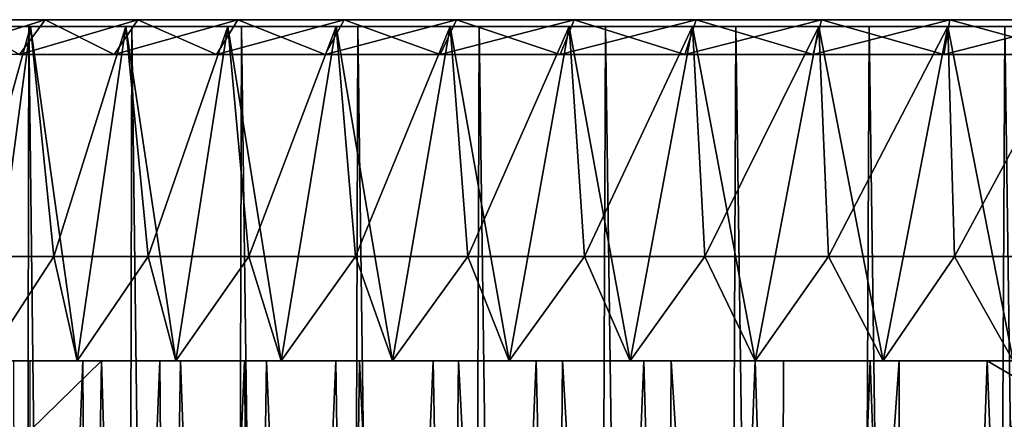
# Model space of a CAD drawing. Header units: millimetres. Extents: x -24 to 50, y -104 to 68.
# Tile 82 of 107: x -17.11 to -2.96, y 62.56 to 68.3. Entities that reach past the tile are written whole.
import ezdxf

# ---------------------------------------------------------------- set-up
doc = ezdxf.new("R2010")
doc.units = ezdxf.units.MM
doc.header["$LTSCALE"] = 65.185185
for name, color, linetype in [('32', 7, 'CONTINUOUS'), ('33', 7, 'CONTINUOUS'), ('34', 7, 'CONTINUOUS'), ('35', 7, 'CONTINUOUS'), ('36', 7, 'CONTINUOUS'), ('40', 7, 'CONTINUOUS'), ('57', 7, 'CONTINUOUS'), ('58', 7, 'CONTINUOUS'), ('62', 7, 'CONTINUOUS')]:
    doc.layers.add(name, color=color, linetype=linetype)

msp = doc.modelspace()

# ---------------------------------------------------------------- linework, layer by layer
at = {"layer": '32', "color": 250, "linetype": 'Continuous', "true_color": 0x1c1c1c}
for points in [[(-22.672, 68.3, 1.879), (22.75, 68.3), (-22.75, 68.3), (-22.672, 68.3, 1.879)], [(-22.75, 68.3), (22.75, 68.3), (22.672, 68.3, -1.879), (-22.75, 68.3)], [(-22.672, 68.3, -1.879), (-22.75, 68.3), (22.672, 68.3, -1.879), (-22.672, 68.3, -1.879)], [(22.672, 68.3, 1.879), (22.75, 68.3), (-22.672, 68.3, 1.879), (22.672, 68.3, 1.879)], [(-22.44, 68.3, 3.744), (22.672, 68.3, 1.879), (-22.672, 68.3, 1.879), (-22.44, 68.3, 3.744)], [(-22.44, 68.3, -3.744), (-22.672, 68.3, -1.879), (22.44, 68.3, -3.744), (-22.44, 68.3, -3.744)], [(22.44, 68.3, -3.744), (-22.672, 68.3, -1.879), (22.672, 68.3, -1.879), (22.44, 68.3, -3.744)], [(22.44, 68.3, 3.744), (22.672, 68.3, 1.879), (-22.44, 68.3, 3.744), (22.44, 68.3, 3.744)], [(-22.054, 68.3, 5.585), (22.44, 68.3, 3.744), (-22.44, 68.3, 3.744), (-22.054, 68.3, 5.585)], [(-22.054, 68.3, -5.585), (-22.44, 68.3, -3.744), (22.054, 68.3, -5.585), (-22.054, 68.3, -5.585)], [(22.054, 68.3, -5.585), (-22.44, 68.3, -3.744), (22.44, 68.3, -3.744), (22.054, 68.3, -5.585)], [(22.054, 68.3, 5.585), (22.44, 68.3, 3.744), (-22.054, 68.3, 5.585), (22.054, 68.3, 5.585)], [(-21.517, 68.3, 7.387), (22.054, 68.3, 5.585), (-22.054, 68.3, 5.585), (-21.517, 68.3, 7.387)], [(-21.517, 68.3, -7.387), (-22.054, 68.3, -5.585), (21.517, 68.3, -7.387), (-21.517, 68.3, -7.387)], [(21.517, 68.3, -7.387), (-22.054, 68.3, -5.585), (22.054, 68.3, -5.585), (21.517, 68.3, -7.387)], [(21.517, 68.3, 7.387), (22.054, 68.3, 5.585), (-21.517, 68.3, 7.387), (21.517, 68.3, 7.387)], [(-20.834, 68.3, 9.139), (21.517, 68.3, 7.387), (-21.517, 68.3, 7.387), (-20.834, 68.3, 9.139)], [(-20.834, 68.3, -9.139), (-21.517, 68.3, -7.387), (20.834, 68.3, -9.139), (-20.834, 68.3, -9.139)], [(20.834, 68.3, -9.139), (-21.517, 68.3, -7.387), (21.517, 68.3, -7.387), (20.834, 68.3, -9.139)], [(20.834, 68.3, 9.139), (21.517, 68.3, 7.387), (-20.834, 68.3, 9.139), (20.834, 68.3, 9.139)], [(-20.008, 68.3, 10.828), (20.834, 68.3, 9.139), (-20.834, 68.3, 9.139), (-20.008, 68.3, 10.828)], [(-20.008, 68.3, -10.828), (-20.834, 68.3, -9.139), (20.008, 68.3, -10.828), (-20.008, 68.3, -10.828)], [(20.008, 68.3, -10.828), (-20.834, 68.3, -9.139), (20.834, 68.3, -9.139), (20.008, 68.3, -10.828)], [(20.008, 68.3, 10.828), (20.834, 68.3, 9.139), (-20.008, 68.3, 10.828), (20.008, 68.3, 10.828)], [(-19.046, 68.3, 12.443), (20.008, 68.3, 10.828), (-20.008, 68.3, 10.828), (-19.046, 68.3, 12.443)], [(-19.046, 68.3, -12.443), (-20.008, 68.3, -10.828), (19.046, 68.3, -12.443), (-19.046, 68.3, -12.443)], [(19.046, 68.3, -12.443), (-20.008, 68.3, -10.828), (20.008, 68.3, -10.828), (19.046, 68.3, -12.443)], [(19.046, 68.3, 12.443), (20.008, 68.3, 10.828), (-19.046, 68.3, 12.443), (19.046, 68.3, 12.443)], [(-17.953, 68.3, 13.973), (19.046, 68.3, 12.443), (-19.046, 68.3, 12.443), (-17.953, 68.3, 13.973)], [(-17.953, 68.3, -13.973), (-19.046, 68.3, -12.443), (17.953, 68.3, -13.973), (-17.953, 68.3, -13.973)], [(17.953, 68.3, -13.973), (-19.046, 68.3, -12.443), (19.046, 68.3, -12.443), (17.953, 68.3, -13.973)], [(17.953, 68.3, 13.973), (19.046, 68.3, 12.443), (-17.953, 68.3, 13.973), (17.953, 68.3, 13.973)], [(-16.738, 68.3, 15.408), (17.953, 68.3, 13.973), (-17.953, 68.3, 13.973), (-16.738, 68.3, 15.408)], [(-16.738, 68.3, -15.408), (-17.953, 68.3, -13.973), (16.738, 68.3, -15.408), (-16.738, 68.3, -15.408)], [(16.738, 68.3, -15.408), (-17.953, 68.3, -13.973), (17.953, 68.3, -13.973), (16.738, 68.3, -15.408)], [(16.738, 68.3, 15.408), (17.953, 68.3, 13.973), (-16.738, 68.3, 15.408), (16.738, 68.3, 15.408)], [(-15.408, 68.3, 16.738), (16.738, 68.3, 15.408), (-16.738, 68.3, 15.408), (-15.408, 68.3, 16.738)], [(-15.408, 68.3, -16.738), (-16.738, 68.3, -15.408), (15.408, 68.3, -16.738), (-15.408, 68.3, -16.738)], [(15.408, 68.3, -16.738), (-16.738, 68.3, -15.408), (16.738, 68.3, -15.408), (15.408, 68.3, -16.738)], [(15.408, 68.3, 16.738), (16.738, 68.3, 15.408), (-15.408, 68.3, 16.738), (15.408, 68.3, 16.738)], [(-13.973, 68.3, 17.953), (15.408, 68.3, 16.738), (-15.408, 68.3, 16.738), (-13.973, 68.3, 17.953)], [(-13.973, 68.3, -17.953), (-15.408, 68.3, -16.738), (13.973, 68.3, -17.953), (-13.973, 68.3, -17.953)], [(13.973, 68.3, -17.953), (-15.408, 68.3, -16.738), (15.408, 68.3, -16.738), (13.973, 68.3, -17.953)], [(13.973, 68.3, 17.953), (15.408, 68.3, 16.738), (-13.973, 68.3, 17.953), (13.973, 68.3, 17.953)], [(-12.443, 68.3, 19.046), (13.973, 68.3, 17.953), (-13.973, 68.3, 17.953), (-12.443, 68.3, 19.046)], [(-12.443, 68.3, -19.046), (-13.973, 68.3, -17.953), (12.443, 68.3, -19.046), (-12.443, 68.3, -19.046)], [(12.443, 68.3, -19.046), (-13.973, 68.3, -17.953), (13.973, 68.3, -17.953), (12.443, 68.3, -19.046)], [(12.443, 68.3, 19.046), (13.973, 68.3, 17.953), (-12.443, 68.3, 19.046), (12.443, 68.3, 19.046)], [(-10.828, 68.3, 20.008), (12.443, 68.3, 19.046), (-12.443, 68.3, 19.046), (-10.828, 68.3, 20.008)], [(-10.828, 68.3, -20.008), (-12.443, 68.3, -19.046), (10.828, 68.3, -20.008), (-10.828, 68.3, -20.008)], [(10.828, 68.3, -20.008), (-12.443, 68.3, -19.046), (12.443, 68.3, -19.046), (10.828, 68.3, -20.008)], [(10.828, 68.3, 20.008), (12.443, 68.3, 19.046), (-10.828, 68.3, 20.008), (10.828, 68.3, 20.008)], [(-9.139, 68.3, 20.834), (10.828, 68.3, 20.008), (-10.828, 68.3, 20.008), (-9.139, 68.3, 20.834)], [(-9.139, 68.3, -20.834), (-10.828, 68.3, -20.008), (9.139, 68.3, -20.834), (-9.139, 68.3, -20.834)], [(9.139, 68.3, -20.834), (-10.828, 68.3, -20.008), (10.828, 68.3, -20.008), (9.139, 68.3, -20.834)], [(9.139, 68.3, 20.834), (10.828, 68.3, 20.008), (-9.139, 68.3, 20.834), (9.139, 68.3, 20.834)], [(-7.387, 68.3, 21.517), (9.139, 68.3, 20.834), (-9.139, 68.3, 20.834), (-7.387, 68.3, 21.517)], [(-7.387, 68.3, -21.517), (-9.139, 68.3, -20.834), (7.387, 68.3, -21.517), (-7.387, 68.3, -21.517)], [(7.387, 68.3, -21.517), (-9.139, 68.3, -20.834), (9.139, 68.3, -20.834), (7.387, 68.3, -21.517)], [(7.387, 68.3, 21.517), (9.139, 68.3, 20.834), (-7.387, 68.3, 21.517), (7.387, 68.3, 21.517)], [(-5.585, 68.3, 22.054), (7.387, 68.3, 21.517), (-7.387, 68.3, 21.517), (-5.585, 68.3, 22.054)], [(-5.585, 68.3, -22.054), (-7.387, 68.3, -21.517), (5.585, 68.3, -22.054), (-5.585, 68.3, -22.054)], [(5.585, 68.3, -22.054), (-7.387, 68.3, -21.517), (7.387, 68.3, -21.517), (5.585, 68.3, -22.054)], [(5.585, 68.3, 22.054), (7.387, 68.3, 21.517), (-5.585, 68.3, 22.054), (5.585, 68.3, 22.054)], [(-3.745, 68.3, 22.44), (5.585, 68.3, 22.054), (-5.585, 68.3, 22.054), (-3.745, 68.3, 22.44)], [(-3.745, 68.3, -22.44), (-5.585, 68.3, -22.054), (3.745, 68.3, -22.44), (-3.745, 68.3, -22.44)], [(3.745, 68.3, -22.44), (-5.585, 68.3, -22.054), (5.585, 68.3, -22.054), (3.745, 68.3, -22.44)], [(3.745, 68.3, 22.44), (5.585, 68.3, 22.054), (-3.745, 68.3, 22.44), (3.745, 68.3, 22.44)], [(-1.879, 68.3, 22.672), (3.745, 68.3, 22.44), (-3.745, 68.3, 22.44), (-1.879, 68.3, 22.672)], [(-1.879, 68.3, -22.672), (-3.745, 68.3, -22.44), (1.879, 68.3, -22.672), (-1.879, 68.3, -22.672)], [(1.879, 68.3, -22.672), (-3.745, 68.3, -22.44), (3.745, 68.3, -22.44), (1.879, 68.3, -22.672)]]:
    msp.add_3dface(points, dxfattribs=at)
at = {"layer": '33', "color": 250, "linetype": 'Continuous', "true_color": 0x1c1c1c}
for points in [[(-16.738, 68.3, 15.408), (-17.953, 68.3, 13.973), (-17.106, 67.8, 15.747), (-16.738, 68.3, 15.408)], [(-15.747, 67.8, 17.106), (-16.738, 68.3, 15.408), (-17.106, 67.8, 15.747), (-15.747, 67.8, 17.106)], [(-15.408, 68.3, 16.738), (-16.738, 68.3, 15.408), (-15.747, 67.8, 17.106), (-15.408, 68.3, 16.738)], [(-14.28, 67.8, 18.348), (-15.408, 68.3, 16.738), (-15.747, 67.8, 17.106), (-14.28, 67.8, 18.348)], [(-13.973, 68.3, 17.953), (-15.408, 68.3, 16.738), (-14.28, 67.8, 18.348), (-13.973, 68.3, 17.953)], [(-12.717, 67.8, 19.464), (-13.973, 68.3, 17.953), (-14.28, 67.8, 18.348), (-12.717, 67.8, 19.464)], [(-12.443, 68.3, 19.046), (-13.973, 68.3, 17.953), (-12.717, 67.8, 19.464), (-12.443, 68.3, 19.046)], [(-11.066, 67.8, 20.448), (-12.443, 68.3, 19.046), (-12.717, 67.8, 19.464), (-11.066, 67.8, 20.448)], [(-10.828, 68.3, 20.008), (-12.443, 68.3, 19.046), (-11.066, 67.8, 20.448), (-10.828, 68.3, 20.008)], [(-9.339, 67.8, 21.292), (-10.828, 68.3, 20.008), (-11.066, 67.8, 20.448), (-9.339, 67.8, 21.292)], [(-9.139, 68.3, 20.834), (-10.828, 68.3, 20.008), (-9.339, 67.8, 21.292), (-9.139, 68.3, 20.834)], [(-7.549, 67.8, 21.99), (-9.139, 68.3, 20.834), (-9.339, 67.8, 21.292), (-7.549, 67.8, 21.99)], [(-7.387, 68.3, 21.517), (-9.139, 68.3, 20.834), (-7.549, 67.8, 21.99), (-7.387, 68.3, 21.517)], [(-5.708, 67.8, 22.539), (-7.387, 68.3, 21.517), (-7.549, 67.8, 21.99), (-5.708, 67.8, 22.539)], [(-5.585, 68.3, 22.054), (-7.387, 68.3, 21.517), (-5.708, 67.8, 22.539), (-5.585, 68.3, 22.054)], [(-3.827, 67.8, 22.933), (-5.585, 68.3, 22.054), (-5.708, 67.8, 22.539), (-3.827, 67.8, 22.933)], [(-3.745, 68.3, 22.44), (-5.585, 68.3, 22.054), (-3.827, 67.8, 22.933), (-3.745, 68.3, 22.44)], [(-1.92, 67.8, 23.171), (-3.745, 68.3, 22.44), (-3.827, 67.8, 22.933), (-1.92, 67.8, 23.171)], [(-1.879, 68.3, 22.672), (-3.745, 68.3, 22.44), (-1.92, 67.8, 23.171), (-1.879, 68.3, 22.672)]]:
    msp.add_3dface(points, dxfattribs=at)
at = {"layer": '34', "color": 250, "linetype": 'Continuous', "true_color": 0x1c1c1c}
for points in [[(-17.953, 68.3, -13.973), (-16.738, 68.3, -15.408), (-18.348, 67.8, -14.28), (-17.953, 68.3, -13.973)], [(-18.348, 67.8, -14.28), (-16.738, 68.3, -15.408), (-17.106, 67.8, -15.747), (-18.348, 67.8, -14.28)], [(-16.738, 68.3, -15.408), (-15.408, 68.3, -16.738), (-17.106, 67.8, -15.747), (-16.738, 68.3, -15.408)], [(-17.106, 67.8, -15.747), (-15.408, 68.3, -16.738), (-15.747, 67.8, -17.106), (-17.106, 67.8, -15.747)], [(-15.408, 68.3, -16.738), (-13.973, 68.3, -17.953), (-15.747, 67.8, -17.106), (-15.408, 68.3, -16.738)], [(-15.747, 67.8, -17.106), (-13.973, 68.3, -17.953), (-14.28, 67.8, -18.348), (-15.747, 67.8, -17.106)], [(-13.973, 68.3, -17.953), (-12.443, 68.3, -19.046), (-14.28, 67.8, -18.348), (-13.973, 68.3, -17.953)], [(-14.28, 67.8, -18.348), (-12.443, 68.3, -19.046), (-12.717, 67.8, -19.464), (-14.28, 67.8, -18.348)], [(-12.443, 68.3, -19.046), (-10.828, 68.3, -20.008), (-12.717, 67.8, -19.464), (-12.443, 68.3, -19.046)], [(-12.717, 67.8, -19.464), (-10.828, 68.3, -20.008), (-11.066, 67.8, -20.448), (-12.717, 67.8, -19.464)], [(-10.828, 68.3, -20.008), (-9.139, 68.3, -20.834), (-11.066, 67.8, -20.448), (-10.828, 68.3, -20.008)], [(-11.066, 67.8, -20.448), (-9.139, 68.3, -20.834), (-9.339, 67.8, -21.292), (-11.066, 67.8, -20.448)], [(-9.139, 68.3, -20.834), (-7.387, 68.3, -21.517), (-9.339, 67.8, -21.292), (-9.139, 68.3, -20.834)], [(-9.339, 67.8, -21.292), (-7.387, 68.3, -21.517), (-7.549, 67.8, -21.99), (-9.339, 67.8, -21.292)], [(-7.387, 68.3, -21.517), (-5.585, 68.3, -22.054), (-7.549, 67.8, -21.99), (-7.387, 68.3, -21.517)], [(-7.549, 67.8, -21.99), (-5.585, 68.3, -22.054), (-5.708, 67.8, -22.539), (-7.549, 67.8, -21.99)], [(-5.585, 68.3, -22.054), (-3.745, 68.3, -22.44), (-5.708, 67.8, -22.539), (-5.585, 68.3, -22.054)], [(-5.708, 67.8, -22.539), (-3.745, 68.3, -22.44), (-3.827, 67.8, -22.933), (-5.708, 67.8, -22.539)], [(-3.745, 68.3, -22.44), (-1.879, 68.3, -22.672), (-3.827, 67.8, -22.933), (-3.745, 68.3, -22.44)], [(-3.827, 67.8, -22.933), (-1.879, 68.3, -22.672), (-1.92, 67.8, -23.171), (-3.827, 67.8, -22.933)]]:
    msp.add_3dface(points, dxfattribs=at)
at = {"layer": '35', "color": 7, "linetype": 'Continuous'}
for points in [[(-18.339, 68.2, -16.246), (-16.972, 68.2, -17.669), (-17.183, -34, -17.464), (-18.339, 68.2, -16.246)], [(-17.183, -34, -17.464), (-16.972, 68.2, -17.669), (-15.744, -34, -18.772), (-17.183, -34, -17.464)], [(-16.972, 68.2, -17.669), (-15.495, 68.2, -18.978), (-15.744, -34, -18.772), (-16.972, 68.2, -17.669)], [(-15.744, -34, -18.772), (-15.495, 68.2, -18.978), (-14.207, -34, -19.961), (-15.744, -34, -18.772)], [(-15.495, 68.2, -18.978), (-13.918, 68.2, -20.163), (-14.207, -34, -19.961), (-15.495, 68.2, -18.978)], [(-14.207, -34, -19.961), (-13.918, 68.2, -20.163), (-12.58, -34, -21.024), (-14.207, -34, -19.961)], [(-13.918, 68.2, -20.163), (-12.25, 68.2, -21.218), (-12.58, -34, -21.024), (-13.918, 68.2, -20.163)], [(-12.58, -34, -21.024), (-12.25, 68.2, -21.218), (-10.873, -34, -21.955), (-12.58, -34, -21.024)], [(-12.25, 68.2, -21.218), (-10.503, 68.2, -22.135), (-10.873, -34, -21.955), (-12.25, 68.2, -21.218)], [(-10.873, -34, -21.955), (-10.503, 68.2, -22.135), (-9.099, -34, -22.748), (-10.873, -34, -21.955)], [(-10.503, 68.2, -22.135), (-8.688, 68.2, -22.908), (-9.099, -34, -22.748), (-10.503, 68.2, -22.135)], [(-9.099, -34, -22.748), (-8.688, 68.2, -22.908), (-7.267, -34, -23.397), (-9.099, -34, -22.748)], [(-8.688, 68.2, -22.908), (-6.816, 68.2, -23.533), (-7.267, -34, -23.397), (-8.688, 68.2, -22.908)], [(-7.267, -34, -23.397), (-6.816, 68.2, -23.533), (-5.389, -34, -23.9), (-7.267, -34, -23.397)], [(-6.816, 68.2, -23.533), (-4.901, 68.2, -24.005), (-5.389, -34, -23.9), (-6.816, 68.2, -23.533)], [(-5.389, -34, -23.9), (-4.901, 68.2, -24.005), (-3.478, -34, -24.252), (-5.389, -34, -23.9)], [(-4.901, 68.2, -24.005), (-2.953, 68.2, -24.321), (-3.478, -34, -24.252), (-4.901, 68.2, -24.005)], [(-3.478, -34, -24.252), (-2.953, 68.2, -24.321), (-1.545, -34, -24.451), (-3.478, -34, -24.252)]]:
    msp.add_3dface(points, dxfattribs=at)
at = {"layer": '36', "color": 7, "linetype": 'Continuous'}
for points in [[(-16.972, 68.2, 17.669), (-18.339, 68.2, 16.246), (-17.183, -34, 17.464), (-16.972, 68.2, 17.669)], [(-15.744, -34, 18.772), (-16.972, 68.2, 17.669), (-17.183, -34, 17.464), (-15.744, -34, 18.772)], [(-15.495, 68.2, 18.978), (-16.972, 68.2, 17.669), (-15.744, -34, 18.772), (-15.495, 68.2, 18.978)], [(-14.207, -34, 19.961), (-15.495, 68.2, 18.978), (-15.744, -34, 18.772), (-14.207, -34, 19.961)], [(-13.918, 68.2, 20.163), (-15.495, 68.2, 18.978), (-14.207, -34, 19.961), (-13.918, 68.2, 20.163)], [(-12.58, -34, 21.024), (-13.918, 68.2, 20.163), (-14.207, -34, 19.961), (-12.58, -34, 21.024)], [(-12.25, 68.2, 21.218), (-13.918, 68.2, 20.163), (-12.58, -34, 21.024), (-12.25, 68.2, 21.218)], [(-10.873, -34, 21.955), (-12.25, 68.2, 21.218), (-12.58, -34, 21.024), (-10.873, -34, 21.955)], [(-10.503, 68.2, 22.135), (-12.25, 68.2, 21.218), (-10.873, -34, 21.955), (-10.503, 68.2, 22.135)], [(-9.099, -34, 22.748), (-10.503, 68.2, 22.135), (-10.873, -34, 21.955), (-9.099, -34, 22.748)], [(-8.688, 68.2, 22.908), (-10.503, 68.2, 22.135), (-9.099, -34, 22.748), (-8.688, 68.2, 22.908)], [(-7.267, -34, 23.397), (-8.688, 68.2, 22.908), (-9.099, -34, 22.748), (-7.267, -34, 23.397)], [(-6.816, 68.2, 23.533), (-8.688, 68.2, 22.908), (-7.267, -34, 23.397), (-6.816, 68.2, 23.533)], [(-5.389, -34, 23.9), (-6.816, 68.2, 23.533), (-7.267, -34, 23.397), (-5.389, -34, 23.9)], [(-4.901, 68.2, 24.005), (-6.816, 68.2, 23.533), (-5.389, -34, 23.9), (-4.901, 68.2, 24.005)], [(-3.478, -34, 24.252), (-4.901, 68.2, 24.005), (-5.389, -34, 23.9), (-3.478, -34, 24.252)], [(-2.953, 68.2, 24.321), (-4.901, 68.2, 24.005), (-3.478, -34, 24.252), (-2.953, 68.2, 24.321)], [(-1.545, -34, 24.451), (-2.953, 68.2, 24.321), (-3.478, -34, 24.252), (-1.545, -34, 24.451)]]:
    msp.add_3dface(points, dxfattribs=at)
at = {"layer": '40', "color": 7, "linetype": 'Continuous'}
for points in [[(-17.193, 63.4, -11.165), (-17.13, 39.2, -11.262), (-16.198, 63.4, -12.565), (-17.193, 63.4, -11.165)], [(-17.13, 39.2, -11.262), (-16.075, 39.2, -12.721), (-16.198, 63.4, -12.565), (-17.13, 39.2, -11.262)], [(-15.932, 63.4, 12.9), (-16.342, 39.2, 12.377), (-16.956, 62.4, 11.522), (-15.932, 63.4, 12.9)], [(-16.956, 63.4, 11.522), (-15.932, 63.4, 12.9), (-16.956, 62.4, 11.522), (-16.956, 63.4, 11.522)], [(-15.193, 39.2, 13.763), (-16.342, 39.2, 12.377), (-15.932, 63.4, 12.9), (-15.193, 39.2, 13.763)], [(-16.198, 63.4, -12.565), (-16.075, 39.2, -12.721), (-15.09, 63.4, -13.876), (-16.198, 63.4, -12.565)], [(-16.075, 39.2, -12.721), (-14.897, 39.2, -14.082), (-15.09, 63.4, -13.876), (-16.075, 39.2, -12.721)], [(-14.797, 63.4, 14.188), (-15.193, 39.2, 13.763), (-15.932, 63.4, 12.9), (-14.797, 63.4, 14.188)], [(-13.927, 39.2, 15.043), (-15.193, 39.2, 13.763), (-14.797, 63.4, 14.188), (-13.927, 39.2, 15.043)], [(-15.09, 63.4, -13.876), (-14.897, 39.2, -14.082), (-13.876, 63.4, -15.09), (-15.09, 63.4, -13.876)], [(-14.897, 39.2, -14.082), (-13.605, 39.2, -15.335), (-13.876, 63.4, -15.09), (-14.897, 39.2, -14.082)], [(-13.558, 63.4, 15.377), (-13.927, 39.2, 15.043), (-14.797, 63.4, 14.188), (-13.558, 63.4, 15.377)], [(-12.554, 39.2, 16.207), (-13.927, 39.2, 15.043), (-13.558, 63.4, 15.377), (-12.554, 39.2, 16.207)], [(-13.876, 63.4, -15.09), (-13.605, 39.2, -15.335), (-12.564, 63.4, -16.199), (-13.876, 63.4, -15.09)], [(-13.605, 39.2, -15.335), (-12.207, 39.2, -16.47), (-12.564, 63.4, -16.199), (-13.605, 39.2, -15.335)], [(-12.223, 63.4, 16.457), (-12.554, 39.2, 16.207), (-13.558, 63.4, 15.377), (-12.223, 63.4, 16.457)], [(-12.564, 63.4, -16.199), (-12.207, 39.2, -16.47), (-11.165, 63.4, -17.193), (-12.564, 63.4, -16.199)], [(-11.083, 39.2, 17.246), (-12.554, 39.2, 16.207), (-12.223, 63.4, 16.457), (-11.083, 39.2, 17.246)], [(-10.803, 63.4, 17.422), (-11.083, 39.2, 17.246), (-12.223, 63.4, 16.457), (-10.803, 63.4, 17.422)], [(-12.207, 39.2, -16.47), (-10.715, 39.2, -17.477), (-11.165, 63.4, -17.193), (-12.207, 39.2, -16.47)], [(-11.165, 63.4, -17.193), (-10.715, 39.2, -17.477), (-9.687, 63.4, -18.067), (-11.165, 63.4, -17.193)], [(-9.528, 39.2, 18.151), (-11.083, 39.2, 17.246), (-10.803, 63.4, 17.422), (-9.528, 39.2, 18.151)], [(-9.307, 63.4, 18.265), (-9.528, 39.2, 18.151), (-10.803, 63.4, 17.422), (-9.307, 63.4, 18.265)], [(-10.715, 39.2, -17.477), (-9.14, 39.2, -18.35), (-9.687, 63.4, -18.067), (-10.715, 39.2, -17.477)], [(-9.687, 63.4, -18.067), (-9.14, 39.2, -18.35), (-8.141, 63.4, -18.814), (-9.687, 63.4, -18.067)], [(-7.898, 39.2, 18.917), (-9.528, 39.2, 18.151), (-9.307, 63.4, 18.265), (-7.898, 39.2, 18.917)], [(-7.746, 63.4, 18.98), (-7.898, 39.2, 18.917), (-9.307, 63.4, 18.265), (-7.746, 63.4, 18.98)], [(-9.14, 39.2, -18.35), (-7.495, 39.2, -19.081), (-8.141, 63.4, -18.814), (-9.14, 39.2, -18.35)], [(-8.141, 63.4, -18.814), (-7.495, 39.2, -19.081), (-6.538, 63.4, -19.43), (-8.141, 63.4, -18.814)], [(-6.208, 39.2, 19.537), (-7.898, 39.2, 18.917), (-7.746, 63.4, 18.98), (-6.208, 39.2, 19.537)], [(-6.131, 63.4, 19.562), (-6.208, 39.2, 19.537), (-7.746, 63.4, 18.98), (-6.131, 63.4, 19.562)], [(-7.495, 39.2, -19.081), (-5.792, 39.2, -19.665), (-6.538, 63.4, -19.43), (-7.495, 39.2, -19.081)], [(-6.538, 63.4, -19.43), (-5.792, 39.2, -19.665), (-4.889, 63.4, -19.909), (-6.538, 63.4, -19.43)], [(-4.47, 39.2, 20.007), (-6.208, 39.2, 19.537), (-4.472, 63.4, 20.006), (-4.47, 39.2, 20.007)], [(-4.472, 63.4, 20.006), (-6.208, 39.2, 19.537), (-6.131, 63.4, 19.562), (-4.472, 63.4, 20.006)], [(-5.792, 39.2, -19.665), (-4.045, 39.2, -20.097), (-4.889, 63.4, -19.909), (-5.792, 39.2, -19.665)], [(-4.889, 63.4, -19.909), (-4.045, 39.2, -20.097), (-3.206, 63.4, -20.248), (-4.889, 63.4, -19.909)], [(-2.782, 63.4, 20.31), (-4.47, 39.2, 20.007), (-4.472, 63.4, 20.006), (-2.782, 63.4, 20.31)], [(-2.698, 39.2, 20.322), (-4.47, 39.2, 20.007), (-2.782, 63.4, 20.31), (-2.698, 39.2, 20.322)], [(-4.045, 39.2, -20.097), (-2.266, 39.2, -20.374), (-3.206, 63.4, -20.248), (-4.045, 39.2, -20.097)], [(-3.206, 63.4, -20.248), (-2.266, 39.2, -20.374), (-1.5, 62.4, -20.445), (-3.206, 63.4, -20.248)], [(-1.5, 63.4, -20.445), (-3.206, 63.4, -20.248), (-1.5, 62.4, -20.445), (-1.5, 63.4, -20.445)]]:
    msp.add_3dface(points, dxfattribs=at)
at = {"layer": '57', "color": 7, "linetype": 'Continuous'}
for points in [[(-17.87, 64.9, 15.262), (-16.617, 64.9, 16.617), (-17.59, 63.4, 15.583), (-17.87, 64.9, 15.262)], [(-17.59, 63.4, 15.583), (-16.617, 64.9, 16.617), (-16.279, 63.4, 16.948), (-17.59, 63.4, 15.583)], [(-16.617, 64.9, 16.617), (-15.262, 64.9, 17.87), (-16.279, 63.4, 16.948), (-16.617, 64.9, 16.617)], [(-16.279, 63.4, 16.948), (-15.262, 64.9, 17.87), (-14.862, 63.4, 18.203), (-16.279, 63.4, 16.948)], [(-15.262, 64.9, 17.87), (-13.813, 64.9, 19.012), (-14.862, 63.4, 18.203), (-15.262, 64.9, 17.87)], [(-14.862, 63.4, 18.203), (-13.813, 64.9, 19.012), (-13.35, 63.4, 19.34), (-14.862, 63.4, 18.203)], [(-13.813, 64.9, 19.012), (-12.279, 64.9, 20.037), (-13.35, 63.4, 19.34), (-13.813, 64.9, 19.012)], [(-13.35, 63.4, 19.34), (-12.279, 64.9, 20.037), (-11.75, 63.4, 20.352), (-13.35, 63.4, 19.34)], [(-12.279, 64.9, 20.037), (-10.669, 64.9, 20.939), (-11.75, 63.4, 20.352), (-12.279, 64.9, 20.037)], [(-11.75, 63.4, 20.352), (-10.669, 64.9, 20.939), (-10.074, 63.4, 21.231), (-11.75, 63.4, 20.352)], [(-10.669, 64.9, 20.939), (-8.993, 64.9, 21.711), (-10.074, 63.4, 21.231), (-10.669, 64.9, 20.939)], [(-10.074, 63.4, 21.231), (-8.993, 64.9, 21.711), (-8.333, 63.4, 21.973), (-10.074, 63.4, 21.231)], [(-8.993, 64.9, 21.711), (-7.262, 64.9, 22.35), (-8.333, 63.4, 21.973), (-8.993, 64.9, 21.711)], [(-8.333, 63.4, 21.973), (-7.262, 64.9, 22.35), (-6.538, 63.4, 22.572), (-8.333, 63.4, 21.973)], [(-7.262, 64.9, 22.35), (-5.486, 64.9, 22.851), (-6.538, 63.4, 22.572), (-7.262, 64.9, 22.35)], [(-6.538, 63.4, 22.572), (-5.486, 64.9, 22.851), (-4.701, 63.4, 23.025), (-6.538, 63.4, 22.572)], [(-5.486, 64.9, 22.851), (-3.676, 64.9, 23.211), (-4.701, 63.4, 23.025), (-5.486, 64.9, 22.851)], [(-4.701, 63.4, 23.025), (-3.676, 64.9, 23.211), (-2.833, 63.4, 23.329), (-4.701, 63.4, 23.025)], [(-3.676, 64.9, 23.211), (-1.844, 64.9, 23.428), (-2.833, 63.4, 23.329), (-3.676, 64.9, 23.211)]]:
    msp.add_3dface(points, dxfattribs=at)
at = {"layer": '58', "color": 7, "linetype": 'Continuous'}
for points in [[(-16.948, 68.2, 16.279), (-17.87, 64.9, 15.262), (-18.203, 68.2, 14.862), (-16.948, 68.2, 16.279)], [(-16.948, 68.2, -16.279), (-18.203, 68.2, -14.862), (-17.59, 63.4, -15.583), (-16.948, 68.2, -16.279)], [(-16.617, 64.9, 16.617), (-17.87, 64.9, 15.262), (-16.948, 68.2, 16.279), (-16.617, 64.9, 16.617)], [(-16.279, 63.4, -16.948), (-16.948, 68.2, -16.279), (-17.59, 63.4, -15.583), (-16.279, 63.4, -16.948)], [(-15.583, 68.2, 17.59), (-16.617, 64.9, 16.617), (-16.948, 68.2, 16.279), (-15.583, 68.2, 17.59)], [(-15.583, 68.2, -17.59), (-16.948, 68.2, -16.279), (-16.279, 63.4, -16.948), (-15.583, 68.2, -17.59)], [(-15.262, 64.9, 17.87), (-16.617, 64.9, 16.617), (-15.583, 68.2, 17.59), (-15.262, 64.9, 17.87)], [(-14.862, 63.4, -18.203), (-15.583, 68.2, -17.59), (-16.279, 63.4, -16.948), (-14.862, 63.4, -18.203)], [(-14.117, 68.2, 18.787), (-15.262, 64.9, 17.87), (-15.583, 68.2, 17.59), (-14.117, 68.2, 18.787)], [(-14.117, 68.2, -18.787), (-15.583, 68.2, -17.59), (-14.862, 63.4, -18.203), (-14.117, 68.2, -18.787)], [(-13.813, 64.9, 19.012), (-15.262, 64.9, 17.87), (-14.117, 68.2, 18.787), (-13.813, 64.9, 19.012)], [(-13.35, 63.4, -19.34), (-14.117, 68.2, -18.787), (-14.862, 63.4, -18.203), (-13.35, 63.4, -19.34)], [(-12.56, 68.2, 19.862), (-13.813, 64.9, 19.012), (-14.117, 68.2, 18.787), (-12.56, 68.2, 19.862)], [(-12.56, 68.2, -19.862), (-14.117, 68.2, -18.787), (-13.35, 63.4, -19.34), (-12.56, 68.2, -19.862)], [(-12.279, 64.9, 20.037), (-13.813, 64.9, 19.012), (-12.56, 68.2, 19.862), (-12.279, 64.9, 20.037)], [(-11.75, 63.4, -20.352), (-12.56, 68.2, -19.862), (-13.35, 63.4, -19.34), (-11.75, 63.4, -20.352)], [(-10.921, 68.2, 20.808), (-12.279, 64.9, 20.037), (-12.56, 68.2, 19.862), (-10.921, 68.2, 20.808)], [(-10.921, 68.2, -20.808), (-12.56, 68.2, -19.862), (-11.75, 63.4, -20.352), (-10.921, 68.2, -20.808)], [(-10.669, 64.9, 20.939), (-12.279, 64.9, 20.037), (-10.921, 68.2, 20.808), (-10.669, 64.9, 20.939)], [(-10.074, 63.4, -21.231), (-10.921, 68.2, -20.808), (-11.75, 63.4, -20.352), (-10.074, 63.4, -21.231)], [(-9.211, 68.2, 21.62), (-10.669, 64.9, 20.939), (-10.921, 68.2, 20.808), (-9.211, 68.2, 21.62)], [(-9.211, 68.2, -21.62), (-10.921, 68.2, -20.808), (-10.074, 63.4, -21.231), (-9.211, 68.2, -21.62)], [(-8.993, 64.9, 21.711), (-10.669, 64.9, 20.939), (-9.211, 68.2, 21.62), (-8.993, 64.9, 21.711)], [(-8.333, 63.4, -21.973), (-9.211, 68.2, -21.62), (-10.074, 63.4, -21.231), (-8.333, 63.4, -21.973)], [(-7.442, 68.2, 22.291), (-8.993, 64.9, 21.711), (-9.211, 68.2, 21.62), (-7.442, 68.2, 22.291)], [(-7.442, 68.2, -22.291), (-9.211, 68.2, -21.62), (-8.333, 63.4, -21.973), (-7.442, 68.2, -22.291)], [(-7.262, 64.9, 22.35), (-8.993, 64.9, 21.711), (-7.442, 68.2, 22.291), (-7.262, 64.9, 22.35)], [(-6.538, 63.4, -22.572), (-7.442, 68.2, -22.291), (-8.333, 63.4, -21.973), (-6.538, 63.4, -22.572)], [(-5.624, 68.2, 22.817), (-7.262, 64.9, 22.35), (-7.442, 68.2, 22.291), (-5.624, 68.2, 22.817)], [(-5.624, 68.2, -22.817), (-7.442, 68.2, -22.291), (-6.538, 63.4, -22.572), (-5.624, 68.2, -22.817)], [(-5.486, 64.9, 22.851), (-7.262, 64.9, 22.35), (-5.624, 68.2, 22.817), (-5.486, 64.9, 22.851)], [(-4.701, 63.4, -23.025), (-5.624, 68.2, -22.817), (-6.538, 63.4, -22.572), (-4.701, 63.4, -23.025)], [(-3.77, 68.2, 23.196), (-5.486, 64.9, 22.851), (-5.624, 68.2, 22.817), (-3.77, 68.2, 23.196)], [(-3.77, 68.2, -23.196), (-5.624, 68.2, -22.817), (-4.701, 63.4, -23.025), (-3.77, 68.2, -23.196)], [(-3.676, 64.9, 23.211), (-5.486, 64.9, 22.851), (-3.77, 68.2, 23.196), (-3.676, 64.9, 23.211)], [(-2.833, 63.4, -23.329), (-3.77, 68.2, -23.196), (-4.701, 63.4, -23.025), (-2.833, 63.4, -23.329)], [(-1.891, 68.2, 23.424), (-3.676, 64.9, 23.211), (-3.77, 68.2, 23.196), (-1.891, 68.2, 23.424)], [(-1.891, 68.2, -23.424), (-3.77, 68.2, -23.196), (-2.833, 63.4, -23.329), (-1.891, 68.2, -23.424)], [(-1.844, 64.9, 23.428), (-3.676, 64.9, 23.211), (-1.891, 68.2, 23.424), (-1.844, 64.9, 23.428)]]:
    msp.add_3dface(points, dxfattribs=at)
at = {"layer": '62', "color": 7, "linetype": 'Continuous'}
for points in [[(-16.972, 68.2, -17.669), (-18.339, 68.2, -16.246), (-15.583, 68.2, -17.59), (-16.972, 68.2, -17.669)], [(-18.339, 68.2, -16.246), (-18.203, 68.2, -14.862), (-16.948, 68.2, -16.279), (-18.339, 68.2, -16.246)], [(-18.339, 68.2, -16.246), (-16.948, 68.2, -16.279), (-15.583, 68.2, -17.59), (-18.339, 68.2, -16.246)], [(-18.339, 68.2, 16.246), (-16.972, 68.2, 17.669), (-16.948, 68.2, 16.279), (-18.339, 68.2, 16.246)], [(-18.339, 68.2, 16.246), (-16.948, 68.2, 16.279), (-18.203, 68.2, 14.862), (-18.339, 68.2, 16.246)], [(-15.495, 68.2, -18.978), (-16.972, 68.2, -17.669), (-14.117, 68.2, -18.787), (-15.495, 68.2, -18.978)], [(-16.972, 68.2, -17.669), (-15.583, 68.2, -17.59), (-14.117, 68.2, -18.787), (-16.972, 68.2, -17.669)], [(-16.972, 68.2, 17.669), (-15.495, 68.2, 18.978), (-14.117, 68.2, 18.787), (-16.972, 68.2, 17.669)], [(-16.972, 68.2, 17.669), (-14.117, 68.2, 18.787), (-15.583, 68.2, 17.59), (-16.972, 68.2, 17.669)], [(-16.972, 68.2, 17.669), (-15.583, 68.2, 17.59), (-16.948, 68.2, 16.279), (-16.972, 68.2, 17.669)], [(-13.918, 68.2, -20.163), (-15.495, 68.2, -18.978), (-12.56, 68.2, -19.862), (-13.918, 68.2, -20.163)], [(-15.495, 68.2, -18.978), (-14.117, 68.2, -18.787), (-12.56, 68.2, -19.862), (-15.495, 68.2, -18.978)], [(-15.495, 68.2, 18.978), (-13.918, 68.2, 20.163), (-12.56, 68.2, 19.862), (-15.495, 68.2, 18.978)], [(-15.495, 68.2, 18.978), (-12.56, 68.2, 19.862), (-14.117, 68.2, 18.787), (-15.495, 68.2, 18.978)], [(-12.25, 68.2, -21.218), (-13.918, 68.2, -20.163), (-10.921, 68.2, -20.808), (-12.25, 68.2, -21.218)], [(-13.918, 68.2, -20.163), (-12.56, 68.2, -19.862), (-10.921, 68.2, -20.808), (-13.918, 68.2, -20.163)], [(-13.918, 68.2, 20.163), (-12.25, 68.2, 21.218), (-10.921, 68.2, 20.808), (-13.918, 68.2, 20.163)], [(-13.918, 68.2, 20.163), (-10.921, 68.2, 20.808), (-12.56, 68.2, 19.862), (-13.918, 68.2, 20.163)], [(-10.503, 68.2, -22.135), (-12.25, 68.2, -21.218), (-9.211, 68.2, -21.62), (-10.503, 68.2, -22.135)], [(-12.25, 68.2, -21.218), (-10.921, 68.2, -20.808), (-9.211, 68.2, -21.62), (-12.25, 68.2, -21.218)], [(-12.25, 68.2, 21.218), (-10.503, 68.2, 22.135), (-9.211, 68.2, 21.62), (-12.25, 68.2, 21.218)], [(-12.25, 68.2, 21.218), (-9.211, 68.2, 21.62), (-10.921, 68.2, 20.808), (-12.25, 68.2, 21.218)], [(-8.688, 68.2, -22.908), (-10.503, 68.2, -22.135), (-5.624, 68.2, -22.817), (-8.688, 68.2, -22.908)], [(-10.503, 68.2, -22.135), (-9.211, 68.2, -21.62), (-7.442, 68.2, -22.291), (-10.503, 68.2, -22.135)], [(-10.503, 68.2, -22.135), (-7.442, 68.2, -22.291), (-5.624, 68.2, -22.817), (-10.503, 68.2, -22.135)], [(-10.503, 68.2, 22.135), (-8.688, 68.2, 22.908), (-7.442, 68.2, 22.291), (-10.503, 68.2, 22.135)], [(-10.503, 68.2, 22.135), (-7.442, 68.2, 22.291), (-9.211, 68.2, 21.62), (-10.503, 68.2, 22.135)], [(-6.816, 68.2, -23.533), (-8.688, 68.2, -22.908), (-1.891, 68.2, -23.424), (-6.816, 68.2, -23.533)], [(-8.688, 68.2, -22.908), (-5.624, 68.2, -22.817), (-3.77, 68.2, -23.196), (-8.688, 68.2, -22.908)], [(-8.688, 68.2, -22.908), (-3.77, 68.2, -23.196), (-1.891, 68.2, -23.424), (-8.688, 68.2, -22.908)], [(-8.688, 68.2, 22.908), (-6.816, 68.2, 23.533), (-3.77, 68.2, 23.196), (-8.688, 68.2, 22.908)], [(-8.688, 68.2, 22.908), (-3.77, 68.2, 23.196), (-5.624, 68.2, 22.817), (-8.688, 68.2, 22.908)], [(-8.688, 68.2, 22.908), (-5.624, 68.2, 22.817), (-7.442, 68.2, 22.291), (-8.688, 68.2, 22.908)], [(6.816, 68.2, -23.533), (4.901, 68.2, -24.005), (-6.816, 68.2, -23.533), (6.816, 68.2, -23.533)], [(6.816, 68.2, -23.533), (-6.816, 68.2, -23.533), (0, 68.2, -23.5), (6.816, 68.2, -23.533)], [(4.901, 68.2, -24.005), (-4.901, 68.2, -24.005), (-6.816, 68.2, -23.533), (4.901, 68.2, -24.005)], [(0, 68.2, -23.5), (-6.816, 68.2, -23.533), (-1.891, 68.2, -23.424), (0, 68.2, -23.5)], [(-6.816, 68.2, 23.533), (-4.901, 68.2, 24.005), (6.816, 68.2, 23.533), (-6.816, 68.2, 23.533)], [(-6.816, 68.2, 23.533), (6.816, 68.2, 23.533), (0, 68.2, 23.5), (-6.816, 68.2, 23.533)], [(-6.816, 68.2, 23.533), (0, 68.2, 23.5), (-1.891, 68.2, 23.424), (-6.816, 68.2, 23.533)], [(-6.816, 68.2, 23.533), (-1.891, 68.2, 23.424), (-3.77, 68.2, 23.196), (-6.816, 68.2, 23.533)], [(4.901, 68.2, -24.005), (2.953, 68.2, -24.321), (-4.901, 68.2, -24.005), (4.901, 68.2, -24.005)], [(2.953, 68.2, -24.321), (-2.953, 68.2, -24.321), (-4.901, 68.2, -24.005), (2.953, 68.2, -24.321)], [(-4.901, 68.2, 24.005), (-2.953, 68.2, 24.321), (4.901, 68.2, 24.005), (-4.901, 68.2, 24.005)], [(-4.901, 68.2, 24.005), (4.901, 68.2, 24.005), (6.816, 68.2, 23.533), (-4.901, 68.2, 24.005)]]:
    msp.add_3dface(points, dxfattribs=at)

doc.saveas('drawing.dxf')
